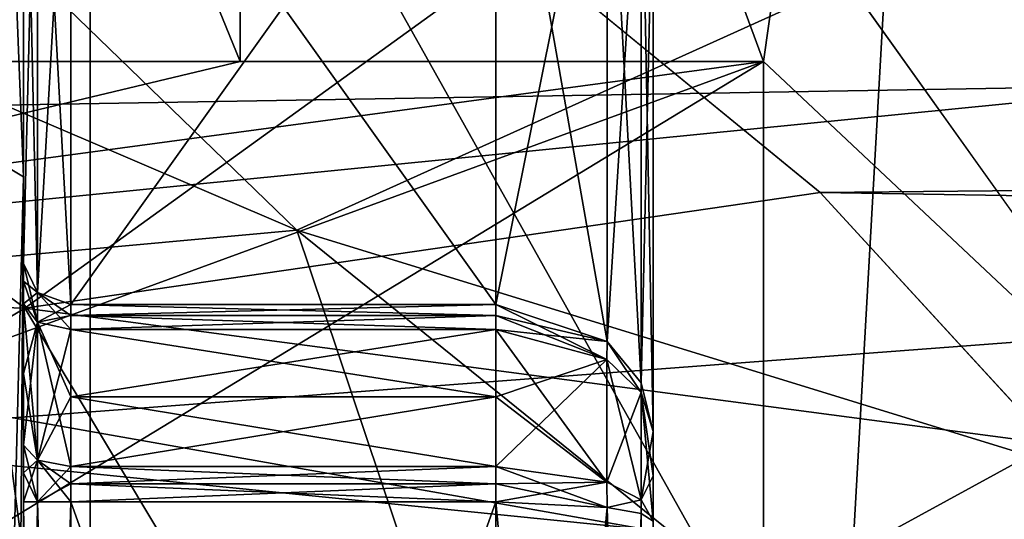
# Model space of a CAD drawing. Header units: millimetres. Extents: x -110 to 163, y -50 to 19.
# Tile 162 of 256: x -40.73 to -34.47, y -11.63 to -8.45. Entities that reach past the tile are written whole.
import ezdxf

# ---------------------------------------------------------------- set-up
doc = ezdxf.new("R2010")
doc.units = ezdxf.units.MM
doc.header["$LTSCALE"] = 65.185185
for name, color, linetype in [('109', 7, 'CONTINUOUS'), ('110', 7, 'CONTINUOUS'), ('119', 7, 'CONTINUOUS'), ('12', 7, 'CONTINUOUS'), ('13', 7, 'CONTINUOUS'), ('211', 7, 'CONTINUOUS'), ('233', 7, 'CONTINUOUS'), ('31', 7, 'CONTINUOUS'), ('364', 7, 'CONTINUOUS'), ('37', 7, 'CONTINUOUS'), ('377', 7, 'CONTINUOUS'), ('430', 7, 'CONTINUOUS'), ('431', 7, 'CONTINUOUS'), ('432', 7, 'CONTINUOUS'), ('433', 7, 'CONTINUOUS'), ('434', 7, 'CONTINUOUS'), ('438', 7, 'CONTINUOUS'), ('439', 7, 'CONTINUOUS'), ('440', 7, 'CONTINUOUS'), ('441', 7, 'CONTINUOUS'), ('442', 7, 'CONTINUOUS'), ('447', 7, 'CONTINUOUS'), ('448', 7, 'CONTINUOUS'), ('449', 7, 'CONTINUOUS'), ('450', 7, 'CONTINUOUS'), ('6023', 7, 'CONTINUOUS'), ('6031', 7, 'CONTINUOUS'), ('6032', 7, 'CONTINUOUS'), ('6115', 7, 'CONTINUOUS'), ('6130', 7, 'CONTINUOUS'), ('6131', 7, 'CONTINUOUS'), ('6135', 7, 'CONTINUOUS'), ('6140', 7, 'CONTINUOUS'), ('810', 7, 'CONTINUOUS'), ('811', 7, 'CONTINUOUS'), ('812', 7, 'CONTINUOUS'), ('813', 7, 'CONTINUOUS'), ('814', 7, 'CONTINUOUS'), ('818', 7, 'CONTINUOUS'), ('819', 7, 'CONTINUOUS'), ('820', 7, 'CONTINUOUS'), ('832', 7, 'CONTINUOUS'), ('833', 7, 'CONTINUOUS'), ('834', 7, 'CONTINUOUS'), ('835', 7, 'CONTINUOUS'), ('836', 7, 'CONTINUOUS'), ('840', 7, 'CONTINUOUS'), ('841', 7, 'CONTINUOUS'), ('842', 7, 'CONTINUOUS'), ('843', 7, 'CONTINUOUS'), ('844', 7, 'CONTINUOUS'), ('854', 7, 'CONTINUOUS')]:
    doc.layers.add(name, color=color, linetype=linetype)

msp = doc.modelspace()

# ---------------------------------------------------------------- linework, layer by layer
at = {"layer": '109', "linetype": 'CONTINUOUS'}
for points in [[(-42.9247, -3.1803, -12.3567), (-40.2776, -2.9683, -12), (-42.9246, -27.4197, -12.3567), (-42.9247, -3.1803, -12.3567)], [(-40.2776, -2.9683, -12), (-40.2776, -27.6317, -12), (-42.9246, -27.4197, -12.3567), (-40.2776, -2.9683, -12)]]:
    msp.add_3dface(points, dxfattribs=at)
at = {"layer": '110', "linetype": 'CONTINUOUS'}
for points in [[(-39.3248, -8.7188, -8.5), (-39.3248, 0.2973, -8.5), (-42.9335, 0.1241, -8.9913), (-39.3248, -8.7188, -8.5)], [(-39.3248, -8.7188, -8.5), (-42.9335, 0.1241, -8.9913), (-43.6278, -9.746, -9.2041), (-39.3248, -8.7188, -8.5)]]:
    msp.add_3dface(points, dxfattribs=at)
at = {"layer": '119', "linetype": 'CONTINUOUS'}
for points in [[(-40.6933, -10.2857, -20.8549), (-44.7046, -7.2719, -19.6267), (-47.9092, -10.0686, -21.6462), (-40.6933, -10.2857, -20.8549)], [(-44.7046, -7.2719, -19.6267), (-40.6933, -10.2857, -20.8549), (-37.5306, -8.0025, -19.4029), (-44.7046, -7.2719, -19.6267)], [(-37.5306, -8.0025, -19.4029), (-40.6933, -10.2857, -20.8549), (-35.64, -9.5508, -20.2251), (-37.5306, -8.0025, -19.4029)], [(-35.64, -9.5508, -20.2251), (-40.6933, -10.2857, -20.8549), (-34.1743, -11.148, -20.8452), (-35.64, -9.5508, -20.2251)], [(-46.04, -13.4907, -22.0529), (-40.6933, -10.2857, -20.8549), (-47.9092, -10.0686, -21.6462), (-46.04, -13.4907, -22.0529)], [(-38.695, -13.6176, -21.5008), (-40.6933, -10.2857, -20.8549), (-46.04, -13.4907, -22.0529), (-38.695, -13.6176, -21.5008)], [(-40.6933, -10.2857, -20.8549), (-38.695, -13.6176, -21.5008), (-34.1743, -11.148, -20.8452), (-40.6933, -10.2857, -20.8549)], [(-34.1743, -11.148, -20.8452), (-38.695, -13.6176, -21.5008), (-33.1147, -13.0241, -21.3054), (-34.1743, -11.148, -20.8452)]]:
    msp.add_3dface(points, dxfattribs=at)
at = {"layer": '12', "linetype": 'CONTINUOUS'}
for points in [[(-40.2776, -2.9683, -12), (36, -2.9683, -12), (-40.2776, -27.6317, -12), (-40.2776, -2.9683, -12)], [(-40.2776, -27.6317, -12), (36, -2.9683, -12), (36, -15.3, -12), (-40.2776, -27.6317, -12)]]:
    msp.add_3dface(points, dxfattribs=at)
at = {"layer": '13', "linetype": 'CONTINUOUS'}
for points in [[(-39.3248, -8.7188, -8.5), (-36, -8.7188, -8.5), (-39.3248, 0.2973, -8.5), (-39.3248, -8.7188, -8.5)], [(-39.3248, 0.2973, -8.5), (-36, -8.7188, -8.5), (-13.1672, -30.1767, -8.5), (-39.3248, 0.2973, -8.5)], [(-11.4124, 0.2973, -8.5), (-39.3248, 0.2973, -8.5), (-13.1672, -30.1767, -8.5), (-11.4124, 0.2973, -8.5)], [(-13.1672, -30.1767, -8.5), (-36, -8.7188, -8.5), (-36, -21.8812, -8.5), (-13.1672, -30.1767, -8.5)]]:
    msp.add_3dface(points, dxfattribs=at)
at = {"layer": '211', "color": 7, "linetype": 'CONTINUOUS', "true_color": 0x0303ff}
msp.add_3dface([(-36, -8.7188, 8.5), (-36, -21.8812, 8.5), (-36, -11.8224, 10.172), (-36, -8.7188, 8.5)], dxfattribs=at)
at = {"layer": '233', "color": 7, "linetype": 'CONTINUOUS', "true_color": 0x0303ff}
for points in [[(-98, -15.3, 20.5), (-29.1198, -6.7837, 18.6473), (-98, -5.05, 17.7535), (-98, -15.3, 20.5)], [(-29.9227, -8.5375, 19.3525), (-29.1198, -6.7837, 18.6473), (-98, -15.3, 20.5), (-29.9227, -8.5375, 19.3525)], [(-30.3609, -10.1968, 19.8547), (-29.9227, -8.5375, 19.3525), (-98, -15.3, 20.5), (-30.3609, -10.1968, 19.8547)], [(-30.5, -11.8094, 20.2006), (-30.3609, -10.1968, 19.8547), (-98, -15.3, 20.5), (-30.5, -11.8094, 20.2006)]]:
    msp.add_3dface(points, dxfattribs=at)
at = {"layer": '31', "linetype": 'CONTINUOUS'}
for points in [[(-54.6, -28.0377, 12), (-27.3, -28.0377, 12), (-54.6, -5.1388, 12), (-54.6, -28.0377, 12)], [(-54.6, -5.1388, 12), (-27.3, -28.0377, 12), (-40.1305, -5.1388, 12), (-54.6, -5.1388, 12)], [(-40.1305, -5.1388, 12), (-27.3, -28.0377, 12), (-25.661, -5.1388, 12), (-40.1305, -5.1388, 12)]]:
    msp.add_3dface(points, dxfattribs=at)
at = {"layer": '364', "linetype": 'CONTINUOUS'}
for points in [[(-44.064, -4.8554, -21.449), (-38.965, -9.7907, -23.7516), (-48.9394, -5.5202, -22.878), (-44.064, -4.8554, -21.449)], [(-38.965, -9.7907, -23.7516), (-44.064, -4.8554, -21.449), (-35.467, -8.2091, -22.9032), (-38.965, -9.7907, -23.7516)], [(-48.9394, -5.5202, -22.878), (-38.965, -9.7907, -23.7516), (-44.7071, -10.3162, -24.4085), (-48.9394, -5.5202, -22.878)], [(-33.0377, -11.6161, -24.0765), (-38.965, -9.7907, -23.7516), (-35.467, -8.2091, -22.9032), (-33.0377, -11.6161, -24.0765)], [(-38.965, -9.7907, -23.7516), (-37.2081, -15.0197, -24.5427), (-44.7071, -10.3162, -24.4085), (-38.965, -9.7907, -23.7516)], [(-37.2081, -15.0197, -24.5427), (-38.965, -9.7907, -23.7516), (-32.5047, -15.006, -24.4976), (-37.2081, -15.0197, -24.5427)], [(-32.5047, -15.006, -24.4976), (-38.965, -9.7907, -23.7516), (-33.0377, -11.6161, -24.0765), (-32.5047, -15.006, -24.4976)], [(-44.7071, -10.3162, -24.4085), (-37.2081, -15.0197, -24.5427), (-43.4045, -15.4515, -24.8699), (-44.7071, -10.3162, -24.4085)]]:
    msp.add_3dface(points, dxfattribs=at)
at = {"layer": '37', "linetype": 'CONTINUOUS'}
for points in [[(-53.6, -8.7188, 8.5), (-53.6, -0.0029, 8.5), (-34.7667, -0.0029, 8.5), (-53.6, -8.7188, 8.5)], [(-36, -8.7188, 8.5), (-53.6, -8.7188, 8.5), (-34.7667, -0.0029, 8.5), (-36, -8.7188, 8.5)], [(-36, -21.8812, 8.5), (-36, -8.7188, 8.5), (-34.7667, -0.0029, 8.5), (-36, -21.8812, 8.5)], [(-16, -5.6249, 8.5), (-36, -21.8812, 8.5), (-16, -0.0029, 8.5), (-16, -5.6249, 8.5)], [(-16, -0.0029, 8.5), (-36, -21.8812, 8.5), (-34.7667, -0.0029, 8.5), (-16, -0.0029, 8.5)], [(-16, -11.3, 8.5), (-36, -21.8812, 8.5), (-16, -5.6249, 8.5), (-16, -11.3, 8.5)], [(0, -11.3, 8.5), (0, -29.9969, 8.5), (-52.6, -29.9969, 8.5), (0, -11.3, 8.5)], [(-36, -21.8812, 8.5), (0, -11.3, 8.5), (-52.6, -29.9969, 8.5), (-36, -21.8812, 8.5)], [(0, -11.3, 8.5), (-36, -21.8812, 8.5), (-16, -11.3, 8.5), (0, -11.3, 8.5)]]:
    msp.add_3dface(points, dxfattribs=at)
at = {"layer": '377', "linetype": 'CONTINUOUS'}
for points in [[(35.467, -8.2091, -22.9032), (33.0377, -11.6161, -24.0765), (-35.467, -8.2091, -22.9032), (35.467, -8.2091, -22.9032)], [(33.0377, -11.6161, -24.0765), (-33.0377, -11.6161, -24.0765), (-35.467, -8.2091, -22.9032), (33.0377, -11.6161, -24.0765)]]:
    msp.add_3dface(points, dxfattribs=at)
at = {"layer": '430', "color": 7, "linetype": 'CONTINUOUS', "true_color": 0x000000}
for points in [[(-37.7, -19.0829, -8), (-40.4, -19.0829, -8), (-40.4, -11.5171, -8), (-37.7, -19.0829, -8)], [(-37.7, -11.5171, -8), (-37.7, -19.0829, -8), (-40.4, -11.5171, -8), (-37.7, -11.5171, -8)]]:
    msp.add_3dface(points, dxfattribs=at)
at = {"layer": '431', "color": 7, "linetype": 'CONTINUOUS', "true_color": 0x000000}
for points in [[(-40.4, -11.4014, -7.9864), (-40.4, -11.292, -7.9464), (-37.7, -11.4014, -7.9864), (-40.4, -11.4014, -7.9864)], [(-37.7, -11.4014, -7.9864), (-40.4, -11.292, -7.9464), (-37.7, -11.292, -7.9464), (-37.7, -11.4014, -7.9864)], [(-37.7, -11.5171, -8), (-40.4, -11.5171, -8), (-40.4, -11.4014, -7.9864), (-37.7, -11.5171, -8)], [(-37.7, -11.5171, -8), (-40.4, -11.4014, -7.9864), (-37.7, -11.4014, -7.9864), (-37.7, -11.5171, -8)]]:
    msp.add_3dface(points, dxfattribs=at)
at = {"layer": '432', "color": 7, "linetype": 'CONTINUOUS', "true_color": 0x000000}
for points in [[(-40.4, -10.4222, -7.4443), (-37.7, -10.4222, -7.4443), (-37.7, -10.85, -7.7076), (-40.4, -10.4222, -7.4443)], [(-40.4, -10.85, -7.7076), (-40.4, -10.4222, -7.4443), (-37.7, -10.85, -7.7076), (-40.4, -10.85, -7.7076)], [(-37.7, -11.292, -7.9464), (-40.4, -11.292, -7.9464), (-40.4, -10.85, -7.7076), (-37.7, -11.292, -7.9464)], [(-37.7, -11.292, -7.9464), (-40.4, -10.85, -7.7076), (-37.7, -10.85, -7.7076), (-37.7, -11.292, -7.9464)]]:
    msp.add_3dface(points, dxfattribs=at)
at = {"layer": '433', "color": 7, "linetype": 'CONTINUOUS', "true_color": 0x000000}
for points in [[(-40.4, -10.3328, -7.3695), (-40.4, -10.2632, -7.276), (-37.7, -10.3328, -7.3695), (-40.4, -10.3328, -7.3695)], [(-37.7, -10.3328, -7.3695), (-40.4, -10.2632, -7.276), (-37.7, -10.2632, -7.276), (-37.7, -10.3328, -7.3695)], [(-37.7, -10.4222, -7.4443), (-40.4, -10.4222, -7.4443), (-40.4, -10.3328, -7.3695), (-37.7, -10.4222, -7.4443)], [(-37.7, -10.4222, -7.4443), (-40.4, -10.3328, -7.3695), (-37.7, -10.3328, -7.3695), (-37.7, -10.4222, -7.4443)]]:
    msp.add_3dface(points, dxfattribs=at)
at = {"layer": '434', "color": 7, "linetype": 'CONTINUOUS', "true_color": 0x000000}
for points in [[(-37.7, -10.2632, -7.276), (-40.4, -10.2632, -7.276), (-40.4, -6.4804, -0.724), (-37.7, -10.2632, -7.276)], [(-37.7, -6.4804, -0.724), (-37.7, -10.2632, -7.276), (-40.4, -6.4804, -0.724), (-37.7, -6.4804, -0.724)]]:
    msp.add_3dface(points, dxfattribs=at)
at = {"layer": '438', "color": 7, "linetype": 'CONTINUOUS', "true_color": 0x000000}
for points in [[(-37.7, -6.4804, 0.724), (-40.4, -6.4804, 0.724), (-40.4, -10.2632, 7.276), (-37.7, -6.4804, 0.724)], [(-37.7, -10.2632, 7.276), (-37.7, -6.4804, 0.724), (-40.4, -10.2632, 7.276), (-37.7, -10.2632, 7.276)]]:
    msp.add_3dface(points, dxfattribs=at)
at = {"layer": '439', "color": 7, "linetype": 'CONTINUOUS', "true_color": 0x000000}
for points in [[(-37.7, -10.2632, 7.276), (-40.4, -10.2632, 7.276), (-40.4, -10.3328, 7.3695), (-37.7, -10.2632, 7.276)], [(-37.7, -10.2632, 7.276), (-40.4, -10.3328, 7.3695), (-37.7, -10.3328, 7.3695), (-37.7, -10.2632, 7.276)], [(-40.4, -10.3328, 7.3695), (-40.4, -10.4222, 7.4443), (-37.7, -10.3328, 7.3695), (-40.4, -10.3328, 7.3695)], [(-37.7, -10.3328, 7.3695), (-40.4, -10.4222, 7.4443), (-37.7, -10.4222, 7.4443), (-37.7, -10.3328, 7.3695)]]:
    msp.add_3dface(points, dxfattribs=at)
at = {"layer": '440', "color": 7, "linetype": 'CONTINUOUS', "true_color": 0x000000}
for points in [[(-37.7, -10.4222, 7.4443), (-40.4, -10.4222, 7.4443), (-40.4, -10.85, 7.7076), (-37.7, -10.4222, 7.4443)], [(-37.7, -10.4222, 7.4443), (-40.4, -10.85, 7.7076), (-37.7, -10.85, 7.7076), (-37.7, -10.4222, 7.4443)], [(-40.4, -11.292, 7.9464), (-37.7, -11.292, 7.9464), (-37.7, -10.85, 7.7076), (-40.4, -11.292, 7.9464)], [(-40.4, -10.85, 7.7076), (-40.4, -11.292, 7.9464), (-37.7, -10.85, 7.7076), (-40.4, -10.85, 7.7076)]]:
    msp.add_3dface(points, dxfattribs=at)
at = {"layer": '441', "color": 7, "linetype": 'CONTINUOUS', "true_color": 0x000000}
for points in [[(-37.7, -11.292, 7.9464), (-40.4, -11.292, 7.9464), (-40.4, -11.4014, 7.9864), (-37.7, -11.292, 7.9464)], [(-37.7, -11.292, 7.9464), (-40.4, -11.4014, 7.9864), (-37.7, -11.4014, 7.9864), (-37.7, -11.292, 7.9464)], [(-40.4, -11.4014, 7.9864), (-40.4, -11.5171, 8), (-37.7, -11.4014, 7.9864), (-40.4, -11.4014, 7.9864)], [(-37.7, -11.4014, 7.9864), (-40.4, -11.5171, 8), (-37.7, -11.5171, 8), (-37.7, -11.4014, 7.9864)]]:
    msp.add_3dface(points, dxfattribs=at)
at = {"layer": '442', "color": 7, "linetype": 'CONTINUOUS', "true_color": 0x000000}
for points in [[(-37.7, -11.5171, 8), (-40.4, -11.5171, 8), (-40.4, -19.0829, 8), (-37.7, -11.5171, 8)], [(-37.7, -19.0829, 8), (-37.7, -11.5171, 8), (-40.4, -19.0829, 8), (-37.7, -19.0829, 8)]]:
    msp.add_3dface(points, dxfattribs=at)
at = {"layer": '447', "color": 7, "linetype": 'CONTINUOUS', "true_color": 0x000000}
for points in [[(-40.7, -19.0829, 8.3), (-40.6121, -19.0829, 8.0879), (-40.7, -11.5171, 8.3), (-40.7, -19.0829, 8.3)], [(-40.7, -11.5171, 8.3), (-40.6121, -19.0829, 8.0879), (-40.6121, -11.5171, 8.0879), (-40.7, -11.5171, 8.3)], [(-40.4, -19.0829, 8), (-40.4, -11.5171, 8), (-40.6121, -11.5171, 8.0879), (-40.4, -19.0829, 8)], [(-40.6121, -19.0829, 8.0879), (-40.4, -19.0829, 8), (-40.6121, -11.5171, 8.0879), (-40.6121, -19.0829, 8.0879)]]:
    msp.add_3dface(points, dxfattribs=at)
at = {"layer": '448', "color": 7, "linetype": 'CONTINUOUS', "true_color": 0x000000}
for points in [[(-40.7, -11.332, 8.2783), (-40.6121, -11.5171, 8.0879), (-40.7, -11.1569, 8.2143), (-40.7, -11.332, 8.2783)], [(-40.7, -11.1569, 8.2143), (-40.6121, -11.5171, 8.0879), (-40.6121, -11.2524, 8.0249), (-40.7, -11.1569, 8.2143)], [(-40.4, -11.4014, 7.9864), (-40.4, -11.292, 7.9464), (-40.6121, -11.2524, 8.0249), (-40.4, -11.4014, 7.9864)], [(-40.4, -11.5171, 8), (-40.4, -11.4014, 7.9864), (-40.6121, -11.2524, 8.0249), (-40.4, -11.5171, 8)], [(-40.6121, -11.5171, 8.0879), (-40.4, -11.5171, 8), (-40.6121, -11.2524, 8.0249), (-40.6121, -11.5171, 8.0879)], [(-40.7, -11.5171, 8.3), (-40.6121, -11.5171, 8.0879), (-40.7, -11.332, 8.2783), (-40.7, -11.5171, 8.3)]]:
    msp.add_3dface(points, dxfattribs=at)
at = {"layer": '449', "color": 7, "linetype": 'CONTINUOUS', "true_color": 0x000000}
for points in [[(-40.7, -5.837, 3.0748), (-40.7, -9.452, 8.0501), (-40.7, -6.2206, 0.874), (-40.7, -5.837, 3.0748)], [(-40.7, -9.452, -8.0501), (-40.7, -5.837, -3.0747), (-40.7, -6.2206, -0.874), (-40.7, -9.452, -8.0501)], [(-40.7, -6.2206, 0.874), (-40.7, -9.452, 8.0501), (-40.7, -10.0034, 7.426), (-40.7, -6.2206, 0.874)], [(-40.7, -10.0034, -7.426), (-40.7, -9.452, -8.0501), (-40.7, -6.2206, -0.874), (-40.7, -10.0034, -7.426)], [(-40.7, -15.3, 9.95), (-40.7, -11.1569, 8.2143), (-40.7, -9.452, 8.0501), (-40.7, -15.3, 9.95)], [(-40.7, -9.452, 8.0501), (-40.7, -11.1569, 8.2143), (-40.7, -10.7, 7.9674), (-40.7, -9.452, 8.0501)], [(-40.7, -15.3, -9.95), (-40.7, -9.452, -8.0501), (-40.7, -11.332, -8.2783), (-40.7, -15.3, -9.95)], [(-40.7, -10.0034, 7.426), (-40.7, -9.452, 8.0501), (-40.7, -10.1148, 7.5755), (-40.7, -10.0034, 7.426)], [(-40.7, -10.1148, 7.5755), (-40.7, -9.452, 8.0501), (-40.7, -10.2578, 7.6952), (-40.7, -10.1148, 7.5755)], [(-40.7, -10.2578, 7.6952), (-40.7, -9.452, 8.0501), (-40.7, -10.7, 7.9674), (-40.7, -10.2578, 7.6952)], [(-40.7, -11.332, -8.2783), (-40.7, -9.452, -8.0501), (-40.7, -11.1569, -8.2143), (-40.7, -11.332, -8.2783)], [(-40.7, -11.1569, -8.2143), (-40.7, -9.452, -8.0501), (-40.7, -10.7, -7.9674), (-40.7, -11.1569, -8.2143)], [(-40.7, -10.7, -7.9674), (-40.7, -9.452, -8.0501), (-40.7, -10.2578, -7.6952), (-40.7, -10.7, -7.9674)], [(-40.7, -10.2578, -7.6952), (-40.7, -9.452, -8.0501), (-40.7, -10.1148, -7.5755), (-40.7, -10.2578, -7.6952)], [(-40.7, -10.1148, -7.5755), (-40.7, -9.452, -8.0501), (-40.7, -10.0034, -7.426), (-40.7, -10.1148, -7.5755)], [(-40.7, -11.332, 8.2783), (-40.7, -11.1569, 8.2143), (-40.7, -15.3, 9.95), (-40.7, -11.332, 8.2783)], [(-40.7, -11.5171, 8.3), (-40.7, -11.332, 8.2783), (-40.7, -15.3, 9.95), (-40.7, -11.5171, 8.3)], [(-40.7, -11.5171, -8.3), (-40.7, -15.3, -9.95), (-40.7, -11.332, -8.2783), (-40.7, -11.5171, -8.3)], [(-40.7, -19.0829, 8.3), (-40.7, -11.5171, 8.3), (-40.7, -15.3, 9.95), (-40.7, -19.0829, 8.3)], [(-40.7, -19.0829, -8.3), (-40.7, -15.3, -9.95), (-40.7, -11.5171, -8.3), (-40.7, -19.0829, -8.3)]]:
    msp.add_3dface(points, dxfattribs=at)
at = {"layer": '450', "color": 7, "linetype": 'CONTINUOUS', "true_color": 0x000000}
for points in [[(-40.85, -9.3634, 8.1711), (-40.7, -5.837, 3.0748), (-40.85, -5.6943, 3.1211), (-40.85, -9.3634, 8.1711)], [(-40.7, -5.837, -3.0747), (-40.7, -9.452, -8.0501), (-40.85, -5.6943, -3.1211), (-40.7, -5.837, -3.0747)], [(-40.85, -5.6943, -3.1211), (-40.7, -9.452, -8.0501), (-40.85, -9.3634, -8.1711), (-40.85, -5.6943, -3.1211)], [(-40.7, -9.452, 8.0501), (-40.7, -5.837, 3.0748), (-40.85, -9.3634, 8.1711), (-40.7, -9.452, 8.0501)], [(-40.7, -9.452, -8.0501), (-40.7, -15.3, -9.95), (-40.85, -9.3634, -8.1711), (-40.7, -9.452, -8.0501)], [(-40.7, -15.3, -9.95), (-40.7439, -15.3, -10.0561), (-40.85, -9.3634, -8.1711), (-40.7, -15.3, -9.95)], [(-40.85, -15.3, 10.1), (-40.7, -9.452, 8.0501), (-40.85, -9.3634, 8.1711), (-40.85, -15.3, 10.1)], [(-40.7439, -15.3, 10.0561), (-40.7, -9.452, 8.0501), (-40.85, -15.3, 10.1), (-40.7439, -15.3, 10.0561)], [(-40.7, -15.3, 9.95), (-40.7, -9.452, 8.0501), (-40.7439, -15.3, 10.0561), (-40.7, -15.3, 9.95)]]:
    msp.add_3dface(points, dxfattribs=at)
at = {"layer": '6023', "linetype": 'CONTINUOUS'}
msp.add_3dface([(-41.4341, -6.3061, -76.5), (-40.25, -15.3, -76.5), (-40.75, -15.3, -76.5), (-41.4341, -6.3061, -76.5)], dxfattribs=at)
at = {"layer": '6031', "linetype": 'CONTINUOUS'}
msp.add_3dface([(-41.4341, -6.306, -53.5), (-40.8358, -15.3, -52.0858), (-40.25, -15.3, -53.5), (-41.4341, -6.306, -53.5)], dxfattribs=at)
at = {"layer": '6032', "linetype": 'CONTINUOUS'}
for points in [[(-41.4341, -6.3061, -76.5), (-41.4341, -6.306, -53.5), (-40.25, -15.3, -53.5), (-41.4341, -6.3061, -76.5)], [(-40.25, -15.3, -76.5), (-41.4341, -6.3061, -76.5), (-40.25, -15.3, -53.5), (-40.25, -15.3, -76.5)]]:
    msp.add_3dface(points, dxfattribs=at)
at = {"layer": '6115', "linetype": 'CONTINUOUS'}
for points in [[(-37.5306, -8.0025, -19.4029), (36.3989, -8.8805, -19.8974), (38.7801, -7.1645, -18.8568), (-37.5306, -8.0025, -19.4029)], [(-37.5306, -8.0025, -19.4029), (-35.64, -9.5508, -20.2251), (36.3989, -8.8805, -19.8974), (-37.5306, -8.0025, -19.4029)], [(-35.64, -9.5508, -20.2251), (34.5513, -10.677, -20.685), (36.3989, -8.8805, -19.8974), (-35.64, -9.5508, -20.2251)], [(-35.64, -9.5508, -20.2251), (-34.1743, -11.148, -20.8452), (34.5513, -10.677, -20.685), (-35.64, -9.5508, -20.2251)]]:
    msp.add_3dface(points, dxfattribs=at)
at = {"layer": '6130', "linetype": 'CONTINUOUS'}
msp.add_3dface([(-36, -21.8812, -8.5), (-36, -8.7188, -8.5), (-36, -15.3, -10.75), (-36, -21.8812, -8.5)], dxfattribs=at)
at = {"layer": '6131', "linetype": 'CONTINUOUS'}
for points in [[(-53.6, -8.7188, 8.5), (-36, -11.8224, 10.172), (-54.8756, -12.0266, 10.2395), (-53.6, -8.7188, 8.5)], [(-53.6, -8.7188, 8.5), (-36, -8.7188, 8.5), (-36, -11.8224, 10.172), (-53.6, -8.7188, 8.5)]]:
    msp.add_3dface(points, dxfattribs=at)
at = {"layer": '6135', "linetype": 'CONTINUOUS'}
for points in [[(-36, -8.7188, -8.5), (-46.168, -12.4416, -10.363), (-46.8261, -15.3, -10.75), (-36, -8.7188, -8.5)], [(-36, -8.7188, -8.5), (-46.8261, -15.3, -10.75), (-36, -15.3, -10.75), (-36, -8.7188, -8.5)], [(-46.168, -12.4416, -10.363), (-36, -8.7188, -8.5), (-43.6278, -9.746, -9.2041), (-46.168, -12.4416, -10.363)], [(-36, -8.7188, -8.5), (-39.3248, -8.7188, -8.5), (-43.6278, -9.746, -9.2041), (-36, -8.7188, -8.5)]]:
    msp.add_3dface(points, dxfattribs=at)
at = {"layer": '6140', "linetype": 'CONTINUOUS'}
for points in [[(-29.5811, -8.8055, 16.2503), (-60.25, -9.3255, 16.4486), (-54.6, -4.523, 13.7879), (-29.5811, -8.8055, 16.2503)], [(-25.7515, -4.59, 13.84), (-29.5811, -8.8055, 16.2503), (-54.6, -4.523, 13.7879), (-25.7515, -4.59, 13.84)], [(-29.5811, -8.8055, 16.2503), (-30.5, -12.3202, 17.2444), (-60.25, -9.3255, 16.4486), (-29.5811, -8.8055, 16.2503)], [(-30.5, -12.3202, 17.2444), (-30.3416, -13.7886, 17.4346), (-60.25, -9.3255, 16.4486), (-30.5, -12.3202, 17.2444)], [(-30.3416, -13.7886, 17.4346), (-29.842, -15.3008, 17.5), (-60.25, -9.3255, 16.4486), (-30.3416, -13.7886, 17.4346)], [(-29.842, -15.3008, 17.5), (-60.25, -18.3069, 17.2397), (-60.25, -9.3255, 16.4486), (-29.842, -15.3008, 17.5)]]:
    msp.add_3dface(points, dxfattribs=at)
at = {"layer": '810', "color": 7, "linetype": 'CONTINUOUS', "true_color": 0x000000}
for points in [[(-40.7, -19.0829, -8.3), (-40.7, -11.5171, -8.3), (-40.6121, -11.5171, -8.0879), (-40.7, -19.0829, -8.3)], [(-40.7, -19.0829, -8.3), (-40.6121, -11.5171, -8.0879), (-40.6121, -19.0829, -8.0879), (-40.7, -19.0829, -8.3)], [(-40.4, -11.5171, -8), (-40.4, -19.0829, -8), (-40.6121, -19.0829, -8.0879), (-40.4, -11.5171, -8)], [(-40.6121, -11.5171, -8.0879), (-40.4, -11.5171, -8), (-40.6121, -19.0829, -8.0879), (-40.6121, -11.5171, -8.0879)]]:
    msp.add_3dface(points, dxfattribs=at)
at = {"layer": '811', "color": 7, "linetype": 'CONTINUOUS', "true_color": 0x000000}
for points in [[(-40.7, -11.332, -8.2783), (-40.7, -11.1569, -8.2143), (-40.6121, -11.2524, -8.0249), (-40.7, -11.332, -8.2783)], [(-40.7, -11.5171, -8.3), (-40.7, -11.332, -8.2783), (-40.6121, -11.2524, -8.0249), (-40.7, -11.5171, -8.3)], [(-40.6121, -11.5171, -8.0879), (-40.7, -11.5171, -8.3), (-40.6121, -11.2524, -8.0249), (-40.6121, -11.5171, -8.0879)], [(-40.4, -11.292, -7.9464), (-40.6121, -11.5171, -8.0879), (-40.6121, -11.2524, -8.0249), (-40.4, -11.292, -7.9464)], [(-40.4, -11.292, -7.9464), (-40.4, -11.4014, -7.9864), (-40.6121, -11.5171, -8.0879), (-40.4, -11.292, -7.9464)], [(-40.4, -11.4014, -7.9864), (-40.4, -11.5171, -8), (-40.6121, -11.5171, -8.0879), (-40.4, -11.4014, -7.9864)]]:
    msp.add_3dface(points, dxfattribs=at)
at = {"layer": '812', "color": 7, "linetype": 'CONTINUOUS', "true_color": 0x000000}
for points in [[(-40.7, -10.7, -7.9674), (-40.7, -10.2578, -7.6952), (-40.6121, -10.374, -7.5178), (-40.7, -10.7, -7.9674)], [(-40.7, -11.1569, -8.2143), (-40.7, -10.7, -7.9674), (-40.6121, -10.374, -7.5178), (-40.7, -11.1569, -8.2143)], [(-40.6121, -11.2524, -8.0249), (-40.7, -11.1569, -8.2143), (-40.6121, -10.374, -7.5178), (-40.6121, -11.2524, -8.0249)], [(-40.4, -10.4222, -7.4443), (-40.6121, -11.2524, -8.0249), (-40.6121, -10.374, -7.5178), (-40.4, -10.4222, -7.4443)], [(-40.4, -10.4222, -7.4443), (-40.4, -10.85, -7.7076), (-40.6121, -11.2524, -8.0249), (-40.4, -10.4222, -7.4443)], [(-40.4, -10.85, -7.7076), (-40.4, -11.292, -7.9464), (-40.6121, -11.2524, -8.0249), (-40.4, -10.85, -7.7076)]]:
    msp.add_3dface(points, dxfattribs=at)
at = {"layer": '813', "color": 7, "linetype": 'CONTINUOUS', "true_color": 0x000000}
for points in [[(-40.7, -10.1148, -7.5755), (-40.7, -10.0034, -7.426), (-40.6121, -10.1871, -7.32), (-40.7, -10.1148, -7.5755)], [(-40.7, -10.2578, -7.6952), (-40.7, -10.1148, -7.5755), (-40.6121, -10.1871, -7.32), (-40.7, -10.2578, -7.6952)], [(-40.6121, -10.374, -7.5178), (-40.7, -10.2578, -7.6952), (-40.6121, -10.1871, -7.32), (-40.6121, -10.374, -7.5178)], [(-40.4, -10.2632, -7.276), (-40.6121, -10.374, -7.5178), (-40.6121, -10.1871, -7.32), (-40.4, -10.2632, -7.276)], [(-40.4, -10.2632, -7.276), (-40.4, -10.3328, -7.3695), (-40.6121, -10.374, -7.5178), (-40.4, -10.2632, -7.276)], [(-40.4, -10.3328, -7.3695), (-40.4, -10.4222, -7.4443), (-40.6121, -10.374, -7.5178), (-40.4, -10.3328, -7.3695)]]:
    msp.add_3dface(points, dxfattribs=at)
at = {"layer": '814', "color": 7, "linetype": 'CONTINUOUS', "true_color": 0x000000}
for points in [[(-40.7, -10.0034, -7.426), (-40.7, -6.2206, -0.874), (-40.6121, -6.4043, -0.7679), (-40.7, -10.0034, -7.426)], [(-40.6121, -10.1871, -7.32), (-40.7, -10.0034, -7.426), (-40.6121, -6.4043, -0.7679), (-40.6121, -10.1871, -7.32)], [(-40.4, -6.4804, -0.724), (-40.6121, -10.1871, -7.32), (-40.6121, -6.4043, -0.7679), (-40.4, -6.4804, -0.724)], [(-40.4, -6.4804, -0.724), (-40.4, -10.2632, -7.276), (-40.6121, -10.1871, -7.32), (-40.4, -6.4804, -0.724)]]:
    msp.add_3dface(points, dxfattribs=at)
at = {"layer": '818', "color": 7, "linetype": 'CONTINUOUS', "true_color": 0x000000}
for points in [[(-40.7, -6.2206, 0.874), (-40.7, -10.0034, 7.426), (-40.6121, -10.1871, 7.32), (-40.7, -6.2206, 0.874)], [(-40.6121, -6.4043, 0.7679), (-40.7, -6.2206, 0.874), (-40.6121, -10.1871, 7.32), (-40.6121, -6.4043, 0.7679)], [(-40.4, -10.2632, 7.276), (-40.4, -6.4804, 0.724), (-40.6121, -6.4043, 0.7679), (-40.4, -10.2632, 7.276)], [(-40.4, -10.2632, 7.276), (-40.6121, -6.4043, 0.7679), (-40.6121, -10.1871, 7.32), (-40.4, -10.2632, 7.276)]]:
    msp.add_3dface(points, dxfattribs=at)
at = {"layer": '819', "color": 7, "linetype": 'CONTINUOUS', "true_color": 0x000000}
for points in [[(-40.7, -10.0034, 7.426), (-40.7, -10.1148, 7.5755), (-40.6121, -10.374, 7.5178), (-40.7, -10.0034, 7.426)], [(-40.6121, -10.1871, 7.32), (-40.7, -10.0034, 7.426), (-40.6121, -10.374, 7.5178), (-40.6121, -10.1871, 7.32)], [(-40.7, -10.1148, 7.5755), (-40.7, -10.2578, 7.6952), (-40.6121, -10.374, 7.5178), (-40.7, -10.1148, 7.5755)], [(-40.4, -10.3328, 7.3695), (-40.4, -10.2632, 7.276), (-40.6121, -10.1871, 7.32), (-40.4, -10.3328, 7.3695)], [(-40.4, -10.4222, 7.4443), (-40.4, -10.3328, 7.3695), (-40.6121, -10.1871, 7.32), (-40.4, -10.4222, 7.4443)], [(-40.4, -10.4222, 7.4443), (-40.6121, -10.1871, 7.32), (-40.6121, -10.374, 7.5178), (-40.4, -10.4222, 7.4443)]]:
    msp.add_3dface(points, dxfattribs=at)
at = {"layer": '820', "color": 7, "linetype": 'CONTINUOUS', "true_color": 0x000000}
for points in [[(-40.6121, -11.2524, 8.0249), (-40.7, -10.2578, 7.6952), (-40.7, -10.7, 7.9674), (-40.6121, -11.2524, 8.0249)], [(-40.7, -10.2578, 7.6952), (-40.6121, -11.2524, 8.0249), (-40.6121, -10.374, 7.5178), (-40.7, -10.2578, 7.6952)], [(-40.4, -10.85, 7.7076), (-40.4, -10.4222, 7.4443), (-40.6121, -10.374, 7.5178), (-40.4, -10.85, 7.7076)], [(-40.4, -11.292, 7.9464), (-40.4, -10.85, 7.7076), (-40.6121, -10.374, 7.5178), (-40.4, -11.292, 7.9464)], [(-40.6121, -11.2524, 8.0249), (-40.4, -11.292, 7.9464), (-40.6121, -10.374, 7.5178), (-40.6121, -11.2524, 8.0249)], [(-40.7, -11.1569, 8.2143), (-40.6121, -11.2524, 8.0249), (-40.7, -10.7, 7.9674), (-40.7, -11.1569, 8.2143)]]:
    msp.add_3dface(points, dxfattribs=at)
at = {"layer": '832', "color": 7, "linetype": 'CONTINUOUS', "true_color": 0x000000}
for points in [[(-37.7, -11.5171, 8), (-37.7, -19.0829, 8), (-36.9942, -19.048, 7.7084), (-37.7, -11.5171, 8)], [(-37.7, -11.5171, 8), (-36.9942, -19.048, 7.7084), (-36.9942, -11.552, 7.7084), (-37.7, -11.5171, 8)], [(-36.9942, -19.048, 7.7084), (-36.7765, -19.0088, 7.3837), (-36.9942, -11.552, 7.7084), (-36.9942, -19.048, 7.7084)], [(-36.9942, -11.552, 7.7084), (-36.7765, -19.0088, 7.3837), (-36.7765, -11.5912, 7.3837), (-36.9942, -11.552, 7.7084)], [(-36.7765, -19.0088, 7.3837), (-36.7, -18.962, 7), (-36.7765, -11.5912, 7.3837), (-36.7765, -19.0088, 7.3837)], [(-36.7, -18.962, 7), (-36.7, -11.638, 7), (-36.7765, -11.5912, 7.3837), (-36.7, -18.962, 7)]]:
    msp.add_3dface(points, dxfattribs=at)
at = {"layer": '833', "color": 7, "linetype": 'CONTINUOUS', "true_color": 0x000000}
for points in [[(-37.7, -11.292, 7.9464), (-37.7, -11.4014, 7.9864), (-36.9942, -11.552, 7.7084), (-37.7, -11.292, 7.9464)], [(-37.7, -11.292, 7.9464), (-36.9942, -11.552, 7.7084), (-36.9943, -11.3911, 7.6699), (-37.7, -11.292, 7.9464)], [(-37.7, -11.4014, 7.9864), (-37.7, -11.5171, 8), (-36.9942, -11.552, 7.7084), (-37.7, -11.4014, 7.9864)], [(-36.9943, -11.3911, 7.6699), (-36.9942, -11.552, 7.7084), (-36.7766, -11.5032, 7.3624), (-36.9943, -11.3911, 7.6699)], [(-36.9942, -11.552, 7.7084), (-36.7765, -11.5912, 7.3837), (-36.7766, -11.5032, 7.3624), (-36.9942, -11.552, 7.7084)], [(-36.7765, -11.5912, 7.3837), (-36.7, -11.638, 7), (-36.7766, -11.5032, 7.3624), (-36.7765, -11.5912, 7.3837)]]:
    msp.add_3dface(points, dxfattribs=at)
at = {"layer": '834', "color": 7, "linetype": 'CONTINUOUS', "true_color": 0x000000}
for points in [[(-37.7, -10.4222, 7.4443), (-37.7, -10.85, 7.7076), (-36.9943, -11.3911, 7.6699), (-37.7, -10.4222, 7.4443)], [(-37.7, -10.4222, 7.4443), (-36.9943, -11.3911, 7.6699), (-36.9943, -10.6121, 7.2201), (-37.7, -10.4222, 7.4443)], [(-36.9943, -11.3911, 7.6699), (-36.7766, -11.5032, 7.3624), (-36.9943, -10.6121, 7.2201), (-36.9943, -11.3911, 7.6699)], [(-36.9943, -10.6121, 7.2201), (-36.7766, -11.5032, 7.3624), (-36.7766, -10.8224, 6.9693), (-36.9943, -10.6121, 7.2201)], [(-37.7, -10.85, 7.7076), (-37.7, -11.292, 7.9464), (-36.9943, -11.3911, 7.6699), (-37.7, -10.85, 7.7076)], [(-36.7766, -11.5032, 7.3624), (-36.7, -11.638, 7), (-36.7766, -10.8224, 6.9693), (-36.7766, -11.5032, 7.3624)], [(-36.7766, -10.8224, 6.9693), (-36.7, -11.638, 7), (-36.7, -11.35, 6.8416), (-36.7766, -10.8224, 6.9693)], [(-36.7, -11.0688, 6.6714), (-36.7766, -10.8224, 6.9693), (-36.7, -11.35, 6.8416), (-36.7, -11.0688, 6.6714)]]:
    msp.add_3dface(points, dxfattribs=at)
at = {"layer": '835', "color": 7, "linetype": 'CONTINUOUS', "true_color": 0x000000}
for points in [[(-37.7, -10.2632, 7.276), (-37.7, -10.3328, 7.3695), (-36.9943, -10.6121, 7.2201), (-37.7, -10.2632, 7.276)], [(-37.7, -10.2632, 7.276), (-36.9943, -10.6121, 7.2201), (-36.9942, -10.4984, 7.1001), (-37.7, -10.2632, 7.276)], [(-37.7, -10.3328, 7.3695), (-37.7, -10.4222, 7.4443), (-36.9943, -10.6121, 7.2201), (-37.7, -10.3328, 7.3695)], [(-36.9943, -10.6121, 7.2201), (-36.7766, -10.8224, 6.9693), (-36.9942, -10.4984, 7.1001), (-36.9943, -10.6121, 7.2201)], [(-36.9942, -10.4984, 7.1001), (-36.7766, -10.8224, 6.9693), (-36.7765, -10.7599, 6.9038), (-36.9942, -10.4984, 7.1001)], [(-36.7766, -10.8224, 6.9693), (-36.7, -11.0688, 6.6714), (-36.7765, -10.7599, 6.9038), (-36.7766, -10.8224, 6.9693)]]:
    msp.add_3dface(points, dxfattribs=at)
at = {"layer": '836', "color": 7, "linetype": 'CONTINUOUS', "true_color": 0x000000}
for points in [[(-37.7, -6.4804, 0.724), (-37.7, -10.2632, 7.276), (-36.9942, -10.4984, 7.1001), (-37.7, -6.4804, 0.724)], [(-37.7, -6.4804, 0.724), (-36.9942, -10.4984, 7.1001), (-36.9942, -6.7503, 0.6083), (-37.7, -6.4804, 0.724)], [(-36.9942, -10.4984, 7.1001), (-36.7765, -10.7599, 6.9038), (-36.9942, -6.7503, 0.6083), (-36.9942, -10.4984, 7.1001)], [(-36.9942, -6.7503, 0.6083), (-36.7765, -10.7599, 6.9038), (-36.7765, -7.0511, 0.4799), (-36.9942, -6.7503, 0.6083)], [(-36.7765, -10.7599, 6.9038), (-36.7, -11.0688, 6.6714), (-36.7765, -7.0511, 0.4799), (-36.7765, -10.7599, 6.9038)], [(-36.7765, -7.0511, 0.4799), (-36.7, -11.0688, 6.6714), (-36.7, -7.4068, 0.3286), (-36.7765, -7.0511, 0.4799)]]:
    msp.add_3dface(points, dxfattribs=at)
at = {"layer": '840', "color": 7, "linetype": 'CONTINUOUS', "true_color": 0x000000}
for points in [[(-37.7, -10.2632, -7.276), (-37.7, -6.4804, -0.724), (-36.9942, -6.7503, -0.6083), (-37.7, -10.2632, -7.276)], [(-37.7, -10.2632, -7.276), (-36.9942, -6.7503, -0.6083), (-36.9942, -10.4984, -7.1001), (-37.7, -10.2632, -7.276)], [(-36.9942, -6.7503, -0.6083), (-36.7765, -7.0511, -0.4799), (-36.9942, -10.4984, -7.1001), (-36.9942, -6.7503, -0.6083)], [(-36.9942, -10.4984, -7.1001), (-36.7765, -7.0511, -0.4799), (-36.7765, -10.7599, -6.9038), (-36.9942, -10.4984, -7.1001)], [(-36.7765, -7.0511, -0.4799), (-36.7, -7.4068, -0.3286), (-36.7765, -10.7599, -6.9038), (-36.7765, -7.0511, -0.4799)], [(-36.7765, -10.7599, -6.9038), (-36.7, -7.4068, -0.3286), (-36.7, -11.0688, -6.6714), (-36.7765, -10.7599, -6.9038)]]:
    msp.add_3dface(points, dxfattribs=at)
at = {"layer": '841', "color": 7, "linetype": 'CONTINUOUS', "true_color": 0x000000}
for points in [[(-37.7, -10.3328, -7.3695), (-37.7, -10.2632, -7.276), (-36.9942, -10.4984, -7.1001), (-37.7, -10.3328, -7.3695)], [(-37.7, -10.4222, -7.4443), (-37.7, -10.3328, -7.3695), (-36.9942, -10.4984, -7.1001), (-37.7, -10.4222, -7.4443)], [(-37.7, -10.4222, -7.4443), (-36.9942, -10.4984, -7.1001), (-36.9943, -10.6121, -7.2201), (-37.7, -10.4222, -7.4443)], [(-36.9943, -10.6121, -7.2201), (-36.9942, -10.4984, -7.1001), (-36.7766, -10.8224, -6.9693), (-36.9943, -10.6121, -7.2201)], [(-36.9942, -10.4984, -7.1001), (-36.7765, -10.7599, -6.9038), (-36.7766, -10.8224, -6.9693), (-36.9942, -10.4984, -7.1001)], [(-36.7765, -10.7599, -6.9038), (-36.7, -11.0688, -6.6714), (-36.7766, -10.8224, -6.9693), (-36.7765, -10.7599, -6.9038)]]:
    msp.add_3dface(points, dxfattribs=at)
at = {"layer": '842', "color": 7, "linetype": 'CONTINUOUS', "true_color": 0x000000}
for points in [[(-37.7, -10.85, -7.7076), (-37.7, -10.4222, -7.4443), (-36.9943, -10.6121, -7.2201), (-37.7, -10.85, -7.7076)], [(-37.7, -11.292, -7.9464), (-37.7, -10.85, -7.7076), (-36.9943, -10.6121, -7.2201), (-37.7, -11.292, -7.9464)], [(-37.7, -11.292, -7.9464), (-36.9943, -10.6121, -7.2201), (-36.9943, -11.3911, -7.6699), (-37.7, -11.292, -7.9464)], [(-36.9943, -10.6121, -7.2201), (-36.7766, -10.8224, -6.9693), (-36.9943, -11.3911, -7.6699), (-36.9943, -10.6121, -7.2201)], [(-36.9943, -11.3911, -7.6699), (-36.7766, -10.8224, -6.9693), (-36.7766, -11.5032, -7.3624), (-36.9943, -11.3911, -7.6699)], [(-36.7766, -10.8224, -6.9693), (-36.7, -11.0688, -6.6714), (-36.7766, -11.5032, -7.3624), (-36.7766, -10.8224, -6.9693)], [(-36.7766, -11.5032, -7.3624), (-36.7, -11.0688, -6.6714), (-36.7, -11.35, -6.8416), (-36.7766, -11.5032, -7.3624)], [(-36.7, -11.638, -7), (-36.7766, -11.5032, -7.3624), (-36.7, -11.35, -6.8416), (-36.7, -11.638, -7)]]:
    msp.add_3dface(points, dxfattribs=at)
at = {"layer": '843', "color": 7, "linetype": 'CONTINUOUS', "true_color": 0x000000}
for points in [[(-37.7, -11.4014, -7.9864), (-37.7, -11.292, -7.9464), (-36.9943, -11.3911, -7.6699), (-37.7, -11.4014, -7.9864)], [(-37.7, -11.5171, -8), (-37.7, -11.4014, -7.9864), (-36.9943, -11.3911, -7.6699), (-37.7, -11.5171, -8)], [(-37.7, -11.5171, -8), (-36.9943, -11.3911, -7.6699), (-36.9942, -11.552, -7.7084), (-37.7, -11.5171, -8)], [(-36.9943, -11.3911, -7.6699), (-36.7766, -11.5032, -7.3624), (-36.9942, -11.552, -7.7084), (-36.9943, -11.3911, -7.6699)], [(-36.9942, -11.552, -7.7084), (-36.7766, -11.5032, -7.3624), (-36.7765, -11.5912, -7.3837), (-36.9942, -11.552, -7.7084)], [(-36.7766, -11.5032, -7.3624), (-36.7, -11.638, -7), (-36.7765, -11.5912, -7.3837), (-36.7766, -11.5032, -7.3624)]]:
    msp.add_3dface(points, dxfattribs=at)
at = {"layer": '844', "color": 7, "linetype": 'CONTINUOUS', "true_color": 0x000000}
for points in [[(-37.7, -19.0829, -8), (-37.7, -11.5171, -8), (-36.9942, -11.552, -7.7084), (-37.7, -19.0829, -8)], [(-37.7, -19.0829, -8), (-36.9942, -11.552, -7.7084), (-36.9942, -19.048, -7.7084), (-37.7, -19.0829, -8)], [(-36.9942, -11.552, -7.7084), (-36.7765, -11.5912, -7.3837), (-36.9942, -19.048, -7.7084), (-36.9942, -11.552, -7.7084)], [(-36.9942, -19.048, -7.7084), (-36.7765, -11.5912, -7.3837), (-36.7765, -19.0088, -7.3837), (-36.9942, -19.048, -7.7084)], [(-36.7765, -11.5912, -7.3837), (-36.7, -11.638, -7), (-36.7765, -19.0088, -7.3837), (-36.7765, -11.5912, -7.3837)]]:
    msp.add_3dface(points, dxfattribs=at)
at = {"layer": '854', "color": 7, "linetype": 'CONTINUOUS', "true_color": 0x000000}
for points in [[(-36.7, -7.4068, 0.3286), (-36.7, -11.0688, 6.6714), (-36.7, -7.4068, -0.3286), (-36.7, -7.4068, 0.3286)], [(-36.7, -7.4068, -0.3286), (-36.7, -11.0688, 6.6714), (-36.7, -11.0688, -6.6714), (-36.7, -7.4068, -0.3286)], [(-36.7, -11.0688, 6.6714), (-36.7, -11.35, 6.8416), (-36.7, -11.0688, -6.6714), (-36.7, -11.0688, 6.6714)], [(-36.7, -11.0688, -6.6714), (-36.7, -11.35, 6.8416), (-36.7, -11.35, -6.8416), (-36.7, -11.0688, -6.6714)], [(-36.7, -11.35, 6.8416), (-36.7, -11.638, 7), (-36.7, -11.35, -6.8416), (-36.7, -11.35, 6.8416)], [(-36.7, -11.638, 7), (-36.7, -11.638, -7), (-36.7, -11.35, -6.8416), (-36.7, -11.638, 7)]]:
    msp.add_3dface(points, dxfattribs=at)

doc.saveas('drawing.dxf')
